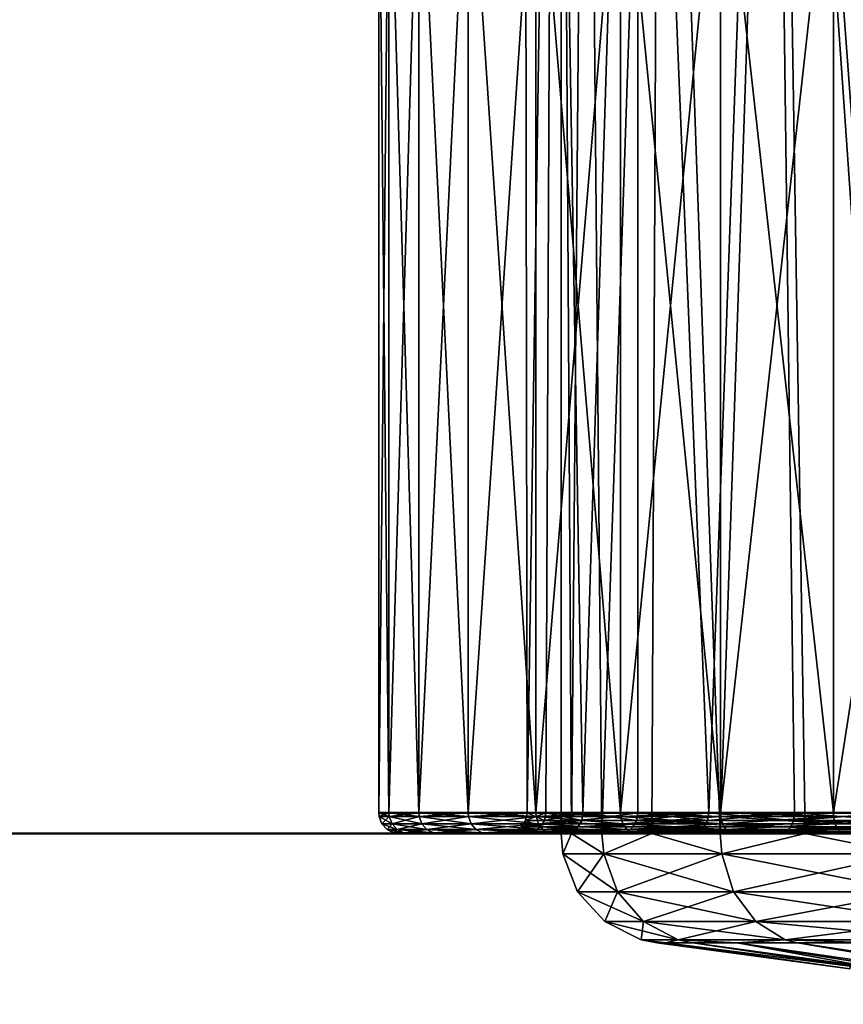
# Model space of a CAD drawing. Header units: millimetres. Extents: x 0 to 359, y -334 to 1.
# Tile 11 of 216: x 41 to 49, y -334 to -325. Entities that reach past the tile are written whole.
import ezdxf

# ---------------------------------------------------------------- set-up
doc = ezdxf.new("R2010")
doc.units = ezdxf.units.MM
doc.header["$MEASUREMENT"] = 0
doc.layers.add('0 Misc', color=7, linetype='Continuous', lineweight=35)
doc.layers.add('10 Raster Images', color=7, linetype='Continuous', lineweight=35)

msp = doc.modelspace()

# ---------------------------------------------------------------- linework, layer by layer
at = {"layer": '0 Misc', "color": 160, "linetype": 'Continuous', "lineweight": 25}
for p, q in [((44.85, -332.5, 288), (45.8732, -332.5, 287.3797)), ((44.85, -332.5, 288), (45.8732, -332.5, 288.6203)), ((44.9447, -332.5, 286.6765), (46.0581, -332.5, 286.1531)), ((44.9447, -332.5, 286.6765), (45.8732, -332.5, 287.3797)), ((44.9447, -332.5, 289.3235), (45.8732, -332.5, 288.6203)), ((44.9447, -332.5, 289.3235), (46.0581, -332.5, 289.8469)), ((45.2267, -332.5, 285.3799), (46.4238, -332.5, 284.9677)), ((45.2267, -332.5, 285.3799), (46.0581, -332.5, 286.1531)), ((45.2267, -332.5, 290.6201), (46.0581, -332.5, 289.8469)), ((45.2267, -332.5, 290.6201), (46.4238, -332.5, 291.0323)), ((45.6904, -332.5, 284.1366), (46.962, -332.5, 283.85)), ((45.6904, -332.5, 284.1366), (46.4238, -332.5, 284.9677)), ((45.6904, -332.5, 291.8634), (46.4238, -332.5, 291.0323)), ((45.6904, -332.5, 291.8634), (46.962, -332.5, 292.15)), ((46.3263, -332.5, 282.972), (48.5046, -332.5, 281.9157)), ((46.3263, -332.5, 282.972), (47.6608, -332.5, 282.825)), ((46.3263, -332.5, 282.972), (46.962, -332.5, 283.85)), ((46.3263, -332.5, 293.028), (46.962, -332.5, 292.15)), ((46.3263, -332.5, 293.028), (47.6608, -332.5, 293.175)), ((47.1215, -332.5, 281.9098), (49.4744, -332.5, 281.1422)), ((47.1215, -332.5, 281.9098), (48.5046, -332.5, 281.9157)), ((47.1215, -332.5, 294.0902), (47.6608, -332.5, 293.175)), ((47.1215, -332.5, 294.0902), (48.5046, -332.5, 294.0843)), ((47.1215, -332.5, 294.0902), (49.4744, -332.5, 294.8578)), ((48.0598, -332.5, 280.9715), (50.5488, -332.5, 280.522)), ((48.0598, -332.5, 280.9715), (49.4744, -332.5, 281.1422)), ((48.0598, -332.5, 295.0285), (49.4744, -332.5, 294.8578)), ((48.0598, -332.5, 295.0285), (50.5488, -332.5, 295.478))]:
    msp.add_line(p, q, dxfattribs=at).dxf.unprotected_set("ltscale", 0)
at = {"layer": '0 Misc', "color": 160, "linetype": 'Continuous', "lineweight": 50, "extrusion": (0, -1, 0)}
for centre, radius in [((45.85, 288, 332.5), 8.3), ((46.4, 288, 332.5), 8)]:
    msp.add_circle(centre, radius, dxfattribs=at).dxf.unprotected_set("ltscale", 0)
msp.add_arc((54.15, 288, 332.3), 9.5, 112.42311, 247.57689, dxfattribs=at).dxf.unprotected_set("ltscale", 0)
at = {"layer": '0 Misc', "color": 160, "linetype": 'Continuous', "lineweight": 50, "extrusion": (0, 1, 0)}
for centre, radius, start, end in [((-54.15, 288, -332.3), 8.1, 245.6089, 114.3911), ((-54.15, 288, -332.5), 9.3, 292.42311, 67.57689)]:
    msp.add_arc(centre, radius, start, end, dxfattribs=at).dxf.unprotected_set("ltscale", 0)
at = {"layer": '0 Misc', "color": 7, "lineweight": 25}
for points in [[(46.326, -315.5, 290.0964), (46.0726, -332.3, 288.6053), (46.05, -315.5, 288)], [(46.05, -315.5, 288), (46.0726, -332.3, 288.6053), (46.0726, -332.3, 287.3947)], [(46.326, -315.5, 285.9036), (46.05, -315.5, 288), (46.0726, -332.3, 287.3947)], [(46.2531, -332.3, 289.8024), (46.0726, -332.3, 288.6053), (46.326, -315.5, 290.0964)], [(46.2531, -332.3, 286.1976), (46.326, -315.5, 285.9036), (46.0726, -332.3, 287.3947)], [(46.2531, -332.3, 289.8024), (46.326, -315.5, 290.0964), (46.6099, -332.3, 290.9593)], [(46.2531, -332.3, 286.1976), (46.6099, -332.3, 285.0407), (46.326, -315.5, 285.9036)], [(46.326, -315.5, 285.9036), (46.6099, -332.3, 285.0407), (47.1352, -315.5, 283.95)], [(46.6099, -332.3, 290.9593), (46.326, -315.5, 290.0964), (47.1352, -315.5, 292.05)], [(46.6099, -332.3, 290.9593), (47.1352, -315.5, 292.05), (47.1352, -332.3, 292.05)], [(47.1352, -315.5, 283.95), (46.6099, -332.3, 285.0407), (47.1352, -332.3, 283.95)], [(48.4224, -315.5, 293.7276), (47.8172, -332.3, 293.0503), (47.1352, -315.5, 292.05)], [(47.1352, -315.5, 292.05), (47.8172, -332.3, 293.0503), (47.1352, -332.3, 292.05)], [(47.8172, -332.3, 282.9497), (47.1352, -315.5, 283.95), (47.1352, -332.3, 283.95)], [(47.8172, -332.3, 282.9497), (48.4224, -315.5, 282.2724), (47.1352, -315.5, 283.95)], [(48.6406, -332.3, 293.9377), (47.8172, -332.3, 293.0503), (48.4224, -315.5, 293.7276)], [(48.6406, -332.3, 282.0623), (48.4224, -315.5, 282.2724), (47.8172, -332.3, 282.9497)], [(48.6406, -332.3, 293.9377), (48.4224, -315.5, 293.7276), (49.5871, -332.3, 294.6925)], [(48.6406, -332.3, 282.0623), (49.5871, -332.3, 281.3075), (48.4224, -315.5, 282.2724)], [(48.4224, -315.5, 282.2724), (49.5871, -332.3, 281.3075), (50.1, -315.5, 280.9852)], [(49.5871, -332.3, 294.6925), (48.4224, -315.5, 293.7276), (50.1, -315.5, 295.0148)], [(46.4, -332.5, 288), (46.4, -316, 288), (46.4985, -332.5, 286.7485)], [(46.4, -332.5, 288), (46.4985, -332.5, 289.2515), (46.4, -316, 288)], [(46.4, -316, 288), (46.4985, -332.5, 289.2515), (46.6409, -316, 289.9482)], [(46.4985, -332.5, 286.7485), (46.4, -316, 288), (46.6409, -316, 286.0518)], [(46.4985, -332.5, 286.7485), (46.6409, -316, 286.0518), (46.7915, -332.5, 285.5279)], [(46.6409, -316, 289.9482), (46.4985, -332.5, 289.2515), (46.7915, -332.5, 290.4721)], [(47.3489, -316, 291.7792), (46.6409, -316, 289.9482), (46.7915, -332.5, 290.4721)], [(46.7915, -332.5, 285.5279), (46.6409, -316, 286.0518), (47.3489, -316, 284.2208)], [(46.7915, -332.5, 285.5279), (47.3489, -316, 284.2208), (47.2719, -332.5, 284.3681)], [(47.2719, -332.5, 291.6319), (47.3489, -316, 291.7792), (46.7915, -332.5, 290.4721)], [(47.3489, -316, 284.2208), (47.9279, -332.5, 283.2977), (47.2719, -332.5, 284.3681)], [(47.2719, -332.5, 291.6319), (47.9279, -332.5, 292.7023), (47.3489, -316, 291.7792)], [(48.4816, -316, 282.6174), (47.9279, -332.5, 283.2977), (47.3489, -316, 284.2208)], [(47.3489, -316, 291.7792), (47.9279, -332.5, 292.7023), (48.4816, -316, 293.3826)], [(48.7431, -332.5, 282.3431), (47.9279, -332.5, 283.2977), (48.4816, -316, 282.6174)], [(48.4816, -316, 293.3826), (47.9279, -332.5, 292.7023), (48.7431, -332.5, 293.6569)], [(48.4816, -316, 282.6174), (49.9706, -316, 281.3382), (49.6977, -332.5, 281.5279)], [(48.7431, -332.5, 282.3431), (48.4816, -316, 282.6174), (49.6977, -332.5, 281.5279)], [(49.6977, -332.5, 294.4721), (48.4816, -316, 293.3826), (48.7431, -332.5, 293.6569)], [(49.6977, -332.5, 294.4721), (49.9706, -316, 294.6618), (48.4816, -316, 293.3826)], [(44.65, -332.3, 288), (44.65, -322.5531, 288), (44.7467, -332.3, 286.648)], [(44.7467, -332.3, 289.352), (44.7467, -322.5531, 289.352), (44.65, -332.3, 288)], [(44.65, -332.3, 288), (44.7467, -322.5531, 289.352), (44.65, -322.5531, 288)], [(44.7467, -332.3, 286.648), (44.65, -322.5531, 288), (44.7467, -322.5531, 286.648)], [(44.7467, -332.3, 286.648), (44.7467, -322.5531, 286.648), (45.0348, -332.3, 285.3235)], [(45.0348, -332.3, 290.6765), (45.0348, -322.5531, 290.6765), (44.7467, -332.3, 289.352)], [(44.7467, -332.3, 289.352), (45.0348, -322.5531, 290.6765), (44.7467, -322.5531, 289.352)], [(45.0348, -332.3, 285.3235), (44.7467, -322.5531, 286.648), (45.0348, -322.5531, 285.3235)], [(45.0348, -332.3, 285.3235), (45.0348, -322.5531, 285.3235), (45.5085, -332.3, 284.0536)], [(45.5085, -332.3, 291.9464), (45.5085, -322.5531, 291.9464), (45.0348, -332.3, 290.6765)], [(45.0348, -332.3, 290.6765), (45.5085, -322.5531, 291.9464), (45.0348, -322.5531, 290.6765)], [(45.5085, -332.3, 284.0536), (45.0348, -322.5531, 285.3235), (45.5085, -322.5531, 284.0536)], [(45.5085, -332.3, 284.0536), (45.5085, -322.5531, 284.0536), (46.1581, -332.3, 282.8639)], [(46.1581, -332.3, 293.1361), (46.1581, -322.5531, 293.1361), (45.5085, -332.3, 291.9464)], [(45.5085, -332.3, 291.9464), (46.1581, -322.5531, 293.1361), (45.5085, -322.5531, 291.9464)], [(46.1581, -332.3, 282.8639), (45.5085, -322.5531, 284.0536), (46.1581, -322.5531, 282.8639)], [(46.1581, -332.3, 282.8639), (46.1581, -322.5531, 282.8639), (46.9704, -332.3, 281.7788)], [(46.9704, -332.3, 294.2212), (46.9704, -322.5531, 294.2212), (46.1581, -332.3, 293.1361)], [(46.1581, -332.3, 293.1361), (46.9704, -322.5531, 294.2212), (46.1581, -322.5531, 293.1361)], [(46.9704, -332.3, 281.7788), (46.1581, -322.5531, 282.8639), (46.9704, -322.5531, 281.7788)], [(46.9704, -332.3, 281.7788), (46.9704, -322.5531, 281.7788), (47.9288, -332.3, 280.8204)], [(47.9288, -332.3, 295.1796), (47.9288, -322.5531, 295.1796), (46.9704, -332.3, 294.2212)], [(46.9704, -332.3, 294.2212), (47.9288, -322.5531, 295.1796), (46.9704, -322.5531, 294.2212)], [(47.9288, -332.3, 280.8204), (46.9704, -322.5531, 281.7788), (47.9288, -322.5531, 280.8204)], [(47.9288, -322.5531, 280.8204), (49.0139, -322.5531, 280.0081), (49.0139, -332.3, 280.0081)], [(47.9288, -332.3, 280.8204), (47.9288, -322.5531, 280.8204), (49.0139, -332.3, 280.0081)], [(49.0139, -332.3, 295.9919), (49.0139, -322.5531, 295.9919), (47.9288, -332.3, 295.1796)], [(47.9288, -332.3, 295.1796), (49.0139, -322.5531, 295.9919), (47.9288, -322.5531, 295.1796)], [(50.5263, -322.5531, 279.2183), (50.5263, -332.3, 279.2183), (49.0139, -332.3, 280.0081)], [(49.0139, -322.5531, 280.0081), (50.5263, -322.5531, 279.2183), (49.0139, -332.3, 280.0081)], [(49.0139, -332.3, 295.9919), (50.5263, -332.3, 296.7817), (49.0139, -322.5531, 295.9919)], [(49.0139, -322.5531, 295.9919), (50.5263, -332.3, 296.7817), (50.5263, -322.5531, 296.7817)], [(44.6534, -332.3367, 288), (44.7467, -332.3, 289.352), (44.65, -332.3, 288)], [(44.7501, -332.3367, 286.6485), (44.6534, -332.3367, 288), (44.65, -332.3, 288)], [(44.7501, -332.3367, 286.6485), (44.65, -332.3, 288), (44.7467, -332.3, 286.648)], [(44.6534, -332.3367, 288), (44.7501, -332.3367, 289.3515), (44.7467, -332.3, 289.352)], [(44.7764, -332.4053, 286.6523), (44.68, -332.4053, 288), (44.6534, -332.3367, 288)], [(44.7501, -332.3367, 289.3515), (44.6534, -332.3367, 288), (44.68, -332.4053, 288)], [(44.6534, -332.3367, 288), (44.7501, -332.3367, 286.6485), (44.7764, -332.4053, 286.6523)], [(44.68, -332.4053, 288), (44.7764, -332.4053, 289.3477), (44.7501, -332.3367, 289.3515)], [(44.7501, -332.3367, 289.3515), (45.0348, -332.3, 290.6765), (44.7467, -332.3, 289.352)], [(45.0381, -332.3367, 285.3245), (44.7501, -332.3367, 286.6485), (44.7467, -332.3, 286.648)], [(45.0381, -332.3367, 285.3245), (44.7467, -332.3, 286.648), (45.0348, -332.3, 285.3235)], [(44.7501, -332.3367, 289.3515), (45.0381, -332.3367, 290.6755), (45.0348, -332.3, 290.6765)], [(45.0636, -332.4053, 285.332), (44.7764, -332.4053, 286.6523), (44.7501, -332.3367, 286.6485)], [(45.0381, -332.3367, 290.6755), (44.7501, -332.3367, 289.3515), (44.7764, -332.4053, 289.3477)], [(44.7501, -332.3367, 286.6485), (45.0381, -332.3367, 285.3245), (45.0636, -332.4053, 285.332)], [(44.7764, -332.4053, 289.3477), (45.0636, -332.4053, 290.668), (45.0381, -332.3367, 290.6755)], [(45.0381, -332.3367, 290.6755), (45.5085, -332.3, 291.9464), (45.0348, -332.3, 290.6765)], [(45.5116, -332.3367, 284.055), (45.0381, -332.3367, 285.3245), (45.0348, -332.3, 285.3235)], [(45.5116, -332.3367, 284.055), (45.0348, -332.3, 285.3235), (45.5085, -332.3, 284.0536)], [(45.0381, -332.3367, 290.6755), (45.5116, -332.3367, 291.945), (45.5085, -332.3, 291.9464)], [(45.5358, -332.4053, 284.066), (45.0636, -332.4053, 285.332), (45.0381, -332.3367, 285.3245)], [(45.5116, -332.3367, 291.945), (45.0381, -332.3367, 290.6755), (45.0636, -332.4053, 290.668)], [(45.0381, -332.3367, 285.3245), (45.5116, -332.3367, 284.055), (45.5358, -332.4053, 284.066)], [(45.0636, -332.4053, 290.668), (45.5358, -332.4053, 291.934), (45.5116, -332.3367, 291.945)], [(45.5116, -332.3367, 291.945), (46.1581, -332.3, 293.1361), (45.5085, -332.3, 291.9464)], [(46.1609, -332.3367, 282.8658), (45.5116, -332.3367, 284.055), (45.5085, -332.3, 284.0536)], [(46.1609, -332.3367, 282.8658), (45.5085, -332.3, 284.0536), (46.1581, -332.3, 282.8639)], [(45.5116, -332.3367, 291.945), (46.1609, -332.3367, 293.1342), (46.1581, -332.3, 293.1361)], [(46.1833, -332.4053, 282.8801), (45.5358, -332.4053, 284.066), (45.5116, -332.3367, 284.055)], [(46.1609, -332.3367, 293.1342), (45.5116, -332.3367, 291.945), (45.5358, -332.4053, 291.934)], [(45.5116, -332.3367, 284.055), (46.1609, -332.3367, 282.8658), (46.1833, -332.4053, 282.8801)], [(45.5358, -332.4053, 291.934), (46.1833, -332.4053, 293.1199), (46.1609, -332.3367, 293.1342)], [(46.0592, -332.3723, 287.3937), (46.0206, -332.4347, 287.3908), (46.5974, -332.3723, 285.0358)], [(46.0592, -332.3723, 287.3937), (46.2022, -332.4347, 289.814), (46.0206, -332.4347, 287.3908)], [(46.5613, -332.4347, 285.0217), (46.5974, -332.3723, 285.0358), (46.0206, -332.4347, 287.3908)], [(46.0726, -332.3, 287.3947), (46.0726, -332.3, 288.6053), (46.0592, -332.3723, 287.3937)], [(46.0592, -332.3723, 287.3937), (46.0726, -332.3, 288.6053), (46.2399, -332.3723, 289.8054)], [(46.0726, -332.3, 287.3947), (46.0592, -332.3723, 287.3937), (46.2531, -332.3, 286.1976)], [(46.2531, -332.3, 286.1976), (46.0592, -332.3723, 287.3937), (46.5974, -332.3723, 285.0358)], [(46.0592, -332.3723, 287.3937), (46.2399, -332.3723, 289.8054), (46.2022, -332.4347, 289.814)], [(46.2399, -332.3723, 289.8054), (46.0726, -332.3, 288.6053), (46.2531, -332.3, 289.8024)], [(46.1609, -332.3367, 293.1342), (46.9704, -332.3, 294.2212), (46.1581, -332.3, 293.1361)], [(46.9729, -332.3367, 281.7811), (46.1609, -332.3367, 282.8658), (46.1581, -332.3, 282.8639)], [(46.9729, -332.3367, 281.7811), (46.1581, -332.3, 282.8639), (46.9704, -332.3, 281.7788)], [(46.1609, -332.3367, 293.1342), (46.9729, -332.3367, 294.2189), (46.9704, -332.3, 294.2212)], [(46.993, -332.4053, 281.7984), (46.1833, -332.4053, 282.8801), (46.1609, -332.3367, 282.8658)], [(46.9729, -332.3367, 294.2189), (46.1609, -332.3367, 293.1342), (46.1833, -332.4053, 293.1199)], [(46.1609, -332.3367, 282.8658), (46.9729, -332.3367, 281.7811), (46.993, -332.4053, 281.7984)], [(46.1833, -332.4053, 293.1199), (46.993, -332.4053, 294.2016), (46.9729, -332.3367, 294.2189)], [(47.09, -332.4347, 292.0761), (46.2022, -332.4347, 289.814), (46.2399, -332.3723, 289.8054)], [(46.2531, -332.3, 289.8024), (46.6099, -332.3, 290.9593), (46.2399, -332.3723, 289.8054)], [(46.2399, -332.3723, 289.8054), (46.6099, -332.3, 290.9593), (47.1235, -332.3723, 292.0568)], [(46.2399, -332.3723, 289.8054), (47.1235, -332.3723, 292.0568), (47.09, -332.4347, 292.0761)], [(46.2531, -332.3, 286.1976), (46.5974, -332.3723, 285.0358), (46.6099, -332.3, 285.0407)], [(46.5974, -332.3723, 285.0358), (46.5613, -332.4347, 285.0217), (47.8066, -332.3723, 282.9413)], [(47.7764, -332.4347, 282.9172), (47.8066, -332.3723, 282.9413), (46.5613, -332.4347, 285.0217)], [(47.8066, -332.3723, 282.9413), (47.1352, -332.3, 283.95), (46.5974, -332.3723, 285.0358)], [(46.5974, -332.3723, 285.0358), (47.1352, -332.3, 283.95), (46.6099, -332.3, 285.0407)], [(47.1235, -332.3723, 292.0568), (46.6099, -332.3, 290.9593), (47.1352, -332.3, 292.05)], [(46.9729, -332.3367, 294.2189), (47.9288, -332.3, 295.1796), (46.9704, -332.3, 294.2212)], [(47.931, -332.3367, 280.823), (46.9729, -332.3367, 281.7811), (46.9704, -332.3, 281.7788)], [(47.931, -332.3367, 280.823), (46.9704, -332.3, 281.7788), (47.9288, -332.3, 280.8204)], [(46.9729, -332.3367, 294.2189), (47.931, -332.3367, 295.177), (47.9288, -332.3, 295.1796)], [(47.9484, -332.4053, 280.843), (46.993, -332.4053, 281.7984), (46.9729, -332.3367, 281.7811)], [(47.931, -332.3367, 295.177), (46.9729, -332.3367, 294.2189), (46.993, -332.4053, 294.2016)], [(46.9729, -332.3367, 281.7811), (47.931, -332.3367, 280.823), (47.9484, -332.4053, 280.843)], [(46.993, -332.4053, 294.2016), (47.9484, -332.4053, 295.157), (47.931, -332.3367, 295.177)], [(48.6051, -332.4347, 293.976), (47.09, -332.4347, 292.0761), (47.1235, -332.3723, 292.0568)], [(47.1352, -332.3, 292.05), (47.8172, -332.3, 293.0503), (47.1235, -332.3723, 292.0568)], [(47.1235, -332.3723, 292.0568), (47.8172, -332.3, 293.0503), (48.6314, -332.3723, 293.9476)], [(47.1235, -332.3723, 292.0568), (48.6314, -332.3723, 293.9476), (48.6051, -332.4347, 293.976)], [(47.8172, -332.3, 282.9497), (47.1352, -332.3, 283.95), (47.8066, -332.3723, 282.9413)], [(47.8066, -332.3723, 282.9413), (47.7764, -332.4347, 282.9172), (49.5795, -332.3723, 281.2963)], [(49.5577, -332.4347, 281.2643), (49.5795, -332.3723, 281.2963), (47.7764, -332.4347, 282.9172)], [(47.8172, -332.3, 282.9497), (47.8066, -332.3723, 282.9413), (48.6406, -332.3, 282.0623)], [(48.6406, -332.3, 282.0623), (47.8066, -332.3723, 282.9413), (49.5795, -332.3723, 281.2963)], [(48.6314, -332.3723, 293.9476), (47.8172, -332.3, 293.0503), (48.6406, -332.3, 293.9377)], [(47.931, -332.3367, 295.177), (49.0139, -332.3, 295.9919), (47.9288, -332.3, 295.1796)], [(49.0157, -332.3367, 280.011), (47.931, -332.3367, 280.823), (47.9288, -332.3, 280.8204)], [(49.0157, -332.3367, 280.011), (47.9288, -332.3, 280.8204), (49.0139, -332.3, 280.0081)], [(47.931, -332.3367, 295.177), (49.0157, -332.3367, 295.989), (49.0139, -332.3, 295.9919)], [(47.9484, -332.4053, 295.157), (49.0157, -332.3367, 295.989), (47.931, -332.3367, 295.177)], [(49.0301, -332.4053, 280.0333), (47.9484, -332.4053, 280.843), (47.931, -332.3367, 280.823)], [(47.931, -332.3367, 280.823), (49.0157, -332.3367, 280.011), (49.0301, -332.4053, 280.0333)], [(49.0301, -332.4053, 295.9667), (49.0157, -332.3367, 295.989), (47.9484, -332.4053, 295.157)], [(50.6129, -332.4347, 295.3449), (48.6051, -332.4347, 293.976), (48.6314, -332.3723, 293.9476)], [(49.5871, -332.3, 294.6925), (48.6314, -332.3723, 293.9476), (48.6406, -332.3, 293.9377)], [(48.6314, -332.3723, 293.9476), (49.5871, -332.3, 294.6925), (50.6297, -332.3723, 295.31)], [(48.6314, -332.3723, 293.9476), (50.6297, -332.3723, 295.31), (50.6129, -332.4347, 295.3449)], [(48.6406, -332.3, 282.0623), (49.5795, -332.3723, 281.2963), (49.5871, -332.3, 281.3075)], [(49.0157, -332.3367, 295.989), (50.5263, -332.3, 296.7817), (49.0139, -332.3, 295.9919)], [(50.5276, -332.3367, 279.2214), (49.0157, -332.3367, 280.011), (49.0139, -332.3, 280.0081)], [(50.5276, -332.3367, 279.2214), (49.0139, -332.3, 280.0081), (50.5263, -332.3, 279.2183)], [(50.5276, -332.3367, 296.7786), (50.5263, -332.3, 296.7817), (49.0157, -332.3367, 295.989)], [(50.5276, -332.3367, 296.7786), (49.0157, -332.3367, 295.989), (50.5314, -332.3723, 296.7692)], [(50.5314, -332.3723, 296.7692), (49.0157, -332.3367, 295.989), (49.0301, -332.4053, 295.9667)], [(50.5314, -332.3723, 279.2308), (49.0301, -332.4053, 280.0333), (49.0157, -332.3367, 280.011)], [(50.5276, -332.3367, 279.2214), (50.5314, -332.3723, 279.2308), (49.0157, -332.3367, 280.011)], [(50.5314, -332.3723, 296.7692), (49.0301, -332.4053, 295.9667), (50.5377, -332.4053, 296.754)], [(50.5314, -332.3723, 279.2308), (50.5377, -332.4053, 279.246), (49.0301, -332.4053, 280.0333)], [(44.8254, -332.4596, 286.6593), (44.7295, -332.4596, 288), (44.68, -332.4053, 288)], [(44.7764, -332.4053, 289.3477), (44.68, -332.4053, 288), (44.7295, -332.4596, 288)], [(44.68, -332.4053, 288), (44.7764, -332.4053, 286.6523), (44.8254, -332.4596, 286.6593)], [(44.7295, -332.4596, 288), (44.8254, -332.4596, 289.3407), (44.7764, -332.4053, 289.3477)], [(44.8905, -332.4924, 286.6687), (44.7953, -332.4924, 288), (44.7295, -332.4596, 288)], [(44.7295, -332.4596, 288), (44.7953, -332.4924, 288), (44.8254, -332.4596, 289.3407)], [(44.8254, -332.4596, 286.6593), (44.8905, -332.4924, 286.6687), (44.7295, -332.4596, 288)], [(45.1111, -332.4596, 285.3459), (44.8254, -332.4596, 286.6593), (44.7764, -332.4053, 286.6523)], [(45.0636, -332.4053, 290.668), (44.7764, -332.4053, 289.3477), (44.8254, -332.4596, 289.3407)], [(44.7764, -332.4053, 286.6523), (45.0636, -332.4053, 285.332), (45.1111, -332.4596, 285.3459)], [(44.7953, -332.4924, 288), (44.8905, -332.4924, 289.3313), (44.8254, -332.4596, 289.3407)], [(44.8254, -332.4596, 289.3407), (45.1111, -332.4596, 290.6541), (45.0636, -332.4053, 290.668)], [(44.8254, -332.4596, 289.3407), (44.8905, -332.4924, 289.3313), (45.1111, -332.4596, 290.6541)], [(45.1742, -332.4924, 285.3645), (44.8905, -332.4924, 286.6687), (44.8254, -332.4596, 286.6593)], [(45.1111, -332.4596, 285.3459), (45.1742, -332.4924, 285.3645), (44.8254, -332.4596, 286.6593)], [(44.8905, -332.4924, 289.3313), (45.1742, -332.4924, 290.6355), (45.1111, -332.4596, 290.6541)], [(45.5808, -332.4596, 284.0866), (45.1111, -332.4596, 285.3459), (45.0636, -332.4053, 285.332)], [(45.5358, -332.4053, 291.934), (45.0636, -332.4053, 290.668), (45.1111, -332.4596, 290.6541)], [(45.0636, -332.4053, 285.332), (45.5358, -332.4053, 284.066), (45.5808, -332.4596, 284.0866)], [(45.1111, -332.4596, 290.6541), (45.5808, -332.4596, 291.9134), (45.5358, -332.4053, 291.934)], [(45.1111, -332.4596, 290.6541), (45.1742, -332.4924, 290.6355), (45.5808, -332.4596, 291.9134)], [(45.6406, -332.4924, 284.1139), (45.1742, -332.4924, 285.3645), (45.1111, -332.4596, 285.3459)], [(45.5808, -332.4596, 284.0866), (45.6406, -332.4924, 284.1139), (45.1111, -332.4596, 285.3459)], [(45.1742, -332.4924, 290.6355), (45.6406, -332.4924, 291.8861), (45.5808, -332.4596, 291.9134)], [(46.2249, -332.4596, 282.9069), (45.5808, -332.4596, 284.0866), (45.5358, -332.4053, 284.066)], [(46.1833, -332.4053, 293.1199), (45.5358, -332.4053, 291.934), (45.5808, -332.4596, 291.9134)], [(45.5358, -332.4053, 284.066), (46.1833, -332.4053, 282.8801), (46.2249, -332.4596, 282.9069)], [(45.5808, -332.4596, 291.9134), (46.2249, -332.4596, 293.0931), (46.1833, -332.4053, 293.1199)], [(45.5808, -332.4596, 291.9134), (45.6406, -332.4924, 291.8861), (46.2249, -332.4596, 293.0931)], [(46.2803, -332.4924, 282.9425), (45.6406, -332.4924, 284.1139), (45.5808, -332.4596, 284.0866)], [(46.2249, -332.4596, 282.9069), (46.2803, -332.4924, 282.9425), (45.5808, -332.4596, 284.0866)], [(45.6406, -332.4924, 291.8861), (46.2803, -332.4924, 293.0575), (46.2249, -332.4596, 293.0931)], [(45.9621, -332.479, 287.3864), (46.5613, -332.4347, 285.0217), (46.0206, -332.4347, 287.3908)], [(45.9621, -332.479, 287.3864), (46.5067, -332.479, 285.0002), (46.5613, -332.4347, 285.0217)], [(45.9621, -332.479, 287.3864), (46.0206, -332.4347, 287.3908), (46.145, -332.479, 289.8271)], [(46.0206, -332.4347, 287.3908), (46.2022, -332.4347, 289.814), (46.145, -332.479, 289.8271)], [(46.145, -332.479, 289.8271), (46.2022, -332.4347, 289.814), (47.0392, -332.479, 292.1054)], [(47.0304, -332.4596, 281.8309), (46.2249, -332.4596, 282.9069), (46.1833, -332.4053, 282.8801)], [(46.993, -332.4053, 294.2016), (46.1833, -332.4053, 293.1199), (46.2249, -332.4596, 293.0931)], [(46.1833, -332.4053, 282.8801), (46.993, -332.4053, 281.7984), (47.0304, -332.4596, 281.8309)], [(46.2022, -332.4347, 289.814), (47.09, -332.4347, 292.0761), (47.0392, -332.479, 292.1054)], [(46.2249, -332.4596, 293.0931), (47.0304, -332.4596, 294.1691), (46.993, -332.4053, 294.2016)], [(46.2249, -332.4596, 293.0931), (46.2803, -332.4924, 293.0575), (47.0304, -332.4596, 294.1691)], [(47.0802, -332.4924, 281.874), (46.2803, -332.4924, 282.9425), (46.2249, -332.4596, 282.9069)], [(47.0304, -332.4596, 281.8309), (47.0802, -332.4924, 281.874), (46.2249, -332.4596, 282.9069)], [(47.0304, -332.4596, 294.1691), (46.2803, -332.4924, 293.0575), (47.0802, -332.4924, 294.126)], [(47.7764, -332.4347, 282.9172), (46.5613, -332.4347, 285.0217), (46.5067, -332.479, 285.0002)], [(47.7305, -332.479, 282.8806), (47.7764, -332.4347, 282.9172), (46.5067, -332.479, 285.0002)], [(47.9809, -332.4596, 280.8804), (47.0304, -332.4596, 281.8309), (46.993, -332.4053, 281.7984)], [(47.9484, -332.4053, 295.157), (46.993, -332.4053, 294.2016), (47.0304, -332.4596, 294.1691)], [(46.993, -332.4053, 281.7984), (47.9484, -332.4053, 280.843), (47.9809, -332.4596, 280.8804)], [(47.9809, -332.4596, 295.1196), (47.9484, -332.4053, 295.157), (47.0304, -332.4596, 294.1691)], [(47.9809, -332.4596, 295.1196), (47.0304, -332.4596, 294.1691), (47.0802, -332.4924, 294.126)], [(48.024, -332.4924, 280.9302), (47.0802, -332.4924, 281.874), (47.0304, -332.4596, 281.8309)], [(47.9809, -332.4596, 280.8804), (48.024, -332.4924, 280.9302), (47.0304, -332.4596, 281.8309)], [(47.0392, -332.479, 292.1054), (47.09, -332.4347, 292.0761), (48.5652, -332.479, 294.019)], [(48.024, -332.4924, 295.0698), (47.9809, -332.4596, 295.1196), (47.0802, -332.4924, 294.126)], [(47.09, -332.4347, 292.0761), (48.6051, -332.4347, 293.976), (48.5652, -332.479, 294.019)], [(47.7305, -332.479, 282.8806), (49.5577, -332.4347, 281.2643), (47.7764, -332.4347, 282.9172)], [(47.7305, -332.479, 282.8806), (49.5247, -332.479, 281.2159), (49.5577, -332.4347, 281.2643)], [(49.0301, -332.4053, 295.9667), (47.9484, -332.4053, 295.157), (47.9809, -332.4596, 295.1196)], [(49.0569, -332.4596, 280.0749), (47.9809, -332.4596, 280.8804), (47.9484, -332.4053, 280.843)], [(47.9484, -332.4053, 280.843), (49.0301, -332.4053, 280.0333), (49.0569, -332.4596, 280.0749)], [(49.0301, -332.4053, 295.9667), (47.9809, -332.4596, 295.1196), (49.0569, -332.4596, 295.9251)], [(49.0925, -332.4924, 280.1303), (48.024, -332.4924, 280.9302), (47.9809, -332.4596, 280.8804)], [(49.0569, -332.4596, 295.9251), (47.9809, -332.4596, 295.1196), (48.024, -332.4924, 295.0698)], [(47.9809, -332.4596, 280.8804), (49.0569, -332.4596, 280.0749), (49.0925, -332.4924, 280.1303)], [(49.0569, -332.4596, 295.9251), (48.024, -332.4924, 295.0698), (49.0925, -332.4924, 295.8697)], [(48.5652, -332.479, 294.019), (48.6051, -332.4347, 293.976), (50.5874, -332.479, 295.3977)], [(48.6051, -332.4347, 293.976), (50.6129, -332.4347, 295.3449), (50.5874, -332.479, 295.3977)], [(49.0569, -332.4596, 295.9251), (50.5462, -332.4347, 296.7335), (49.0301, -332.4053, 295.9667)], [(49.0301, -332.4053, 295.9667), (50.5462, -332.4347, 296.7335), (50.5377, -332.4053, 296.754)], [(50.5462, -332.4347, 279.2665), (49.0569, -332.4596, 280.0749), (49.0301, -332.4053, 280.0333)], [(49.0301, -332.4053, 280.0333), (50.5377, -332.4053, 279.246), (50.5462, -332.4347, 279.2665)], [(50.5566, -332.4596, 296.7083), (50.5462, -332.4347, 296.7335), (49.0569, -332.4596, 295.9251)], [(50.5462, -332.4347, 279.2665), (50.5566, -332.4596, 279.2917), (49.0569, -332.4596, 280.0749)], [(50.5566, -332.4596, 296.7083), (49.0569, -332.4596, 295.9251), (50.5686, -332.479, 296.6793)], [(50.5686, -332.479, 279.3207), (49.0925, -332.4924, 280.1303), (49.0569, -332.4596, 280.0749)], [(49.0569, -332.4596, 280.0749), (50.5566, -332.4596, 279.2917), (50.5686, -332.479, 279.3207)], [(49.0925, -332.4924, 295.8697), (50.5686, -332.479, 296.6793), (49.0569, -332.4596, 295.9251)], [(44.7953, -332.4924, 288), (44.85, -332.5, 288), (44.8905, -332.4924, 289.3313)], [(44.8905, -332.4924, 286.6687), (44.9447, -332.5, 286.6765), (44.7953, -332.4924, 288)], [(44.7953, -332.4924, 288), (44.9447, -332.5, 286.6765), (44.85, -332.5, 288)], [(44.8905, -332.4924, 289.3313), (44.85, -332.5, 288), (44.9447, -332.5, 289.3235)], [(44.9447, -332.5, 286.6765), (45.8732, -332.5, 287.3797), (44.85, -332.5, 288)], [(44.85, -332.5, 288), (45.8732, -332.5, 287.3797), (45.8732, -332.5, 288.6203)], [(44.85, -332.5, 288), (45.8732, -332.5, 288.6203), (44.9447, -332.5, 289.3235)], [(44.8905, -332.4924, 289.3313), (44.9447, -332.5, 289.3235), (45.1742, -332.4924, 290.6355)], [(45.1742, -332.4924, 285.3645), (45.2267, -332.5, 285.3799), (44.8905, -332.4924, 286.6687)], [(44.8905, -332.4924, 286.6687), (45.2267, -332.5, 285.3799), (44.9447, -332.5, 286.6765)], [(45.1742, -332.4924, 290.6355), (44.9447, -332.5, 289.3235), (45.2267, -332.5, 290.6201)], [(45.2267, -332.5, 285.3799), (46.0581, -332.5, 286.1531), (44.9447, -332.5, 286.6765)], [(44.9447, -332.5, 286.6765), (46.0581, -332.5, 286.1531), (45.8732, -332.5, 287.3797)], [(44.9447, -332.5, 289.3235), (45.8732, -332.5, 288.6203), (46.0581, -332.5, 289.8469)], [(44.9447, -332.5, 289.3235), (46.0581, -332.5, 289.8469), (45.2267, -332.5, 290.6201)], [(45.1742, -332.4924, 290.6355), (45.2267, -332.5, 290.6201), (45.6406, -332.4924, 291.8861)], [(45.6406, -332.4924, 284.1139), (45.6904, -332.5, 284.1366), (45.1742, -332.4924, 285.3645)], [(45.1742, -332.4924, 285.3645), (45.6904, -332.5, 284.1366), (45.2267, -332.5, 285.3799)], [(45.6406, -332.4924, 291.8861), (45.2267, -332.5, 290.6201), (45.6904, -332.5, 291.8634)], [(45.6904, -332.5, 284.1366), (46.4238, -332.5, 284.9677), (45.2267, -332.5, 285.3799)], [(45.2267, -332.5, 285.3799), (46.4238, -332.5, 284.9677), (46.0581, -332.5, 286.1531)], [(45.2267, -332.5, 290.6201), (46.0581, -332.5, 289.8469), (46.4238, -332.5, 291.0323)], [(45.2267, -332.5, 290.6201), (46.4238, -332.5, 291.0323), (45.6904, -332.5, 291.8634)], [(45.6406, -332.4924, 291.8861), (45.6904, -332.5, 291.8634), (46.2803, -332.4924, 293.0575)], [(46.2803, -332.4924, 282.9425), (46.3263, -332.5, 282.972), (45.6406, -332.4924, 284.1139)], [(45.6406, -332.4924, 284.1139), (46.3263, -332.5, 282.972), (45.6904, -332.5, 284.1366)], [(46.2803, -332.4924, 293.0575), (45.6904, -332.5, 291.8634), (46.3263, -332.5, 293.028)], [(46.3263, -332.5, 282.972), (46.962, -332.5, 283.85), (45.6904, -332.5, 284.1366)], [(45.6904, -332.5, 284.1366), (46.962, -332.5, 283.85), (46.4238, -332.5, 284.9677)], [(45.6904, -332.5, 291.8634), (46.4238, -332.5, 291.0323), (46.962, -332.5, 292.15)], [(45.6904, -332.5, 291.8634), (46.962, -332.5, 292.15), (46.3263, -332.5, 293.028)], [(46.0761, -332.4991, 289.8428), (46.0581, -332.5, 289.8469), (45.8732, -332.5, 288.6203)], [(45.8916, -332.4991, 287.3811), (46.0761, -332.4991, 289.8428), (45.8732, -332.5, 288.6203)], [(45.8916, -332.4991, 287.3811), (45.8732, -332.5, 288.6203), (45.8732, -332.5, 287.3797)], [(46.0581, -332.5, 286.1531), (45.8916, -332.4991, 287.3811), (45.8732, -332.5, 287.3797)], [(46.5067, -332.479, 285.0002), (45.9621, -332.479, 287.3864), (45.8916, -332.4991, 287.3811)], [(46.5067, -332.479, 285.0002), (45.8916, -332.4991, 287.3811), (46.4409, -332.4991, 284.9744)], [(46.0761, -332.4991, 289.8428), (45.8916, -332.4991, 287.3811), (45.9621, -332.479, 287.3864)], [(45.8916, -332.4991, 287.3811), (46.0581, -332.5, 286.1531), (46.4409, -332.4991, 284.9744)], [(46.0761, -332.4991, 289.8428), (45.9621, -332.479, 287.3864), (46.145, -332.479, 289.8271)], [(46.4238, -332.5, 291.0323), (46.0581, -332.5, 289.8469), (46.0761, -332.4991, 289.8428)], [(46.4238, -332.5, 284.9677), (46.4409, -332.4991, 284.9744), (46.0581, -332.5, 286.1531)], [(46.978, -332.4991, 292.1408), (46.0761, -332.4991, 289.8428), (46.145, -332.479, 289.8271)], [(46.4238, -332.5, 291.0323), (46.0761, -332.4991, 289.8428), (46.978, -332.4991, 292.1408)], [(46.978, -332.4991, 292.1408), (46.145, -332.479, 289.8271), (47.0392, -332.479, 292.1054)], [(46.2803, -332.4924, 293.0575), (46.3263, -332.5, 293.028), (47.0802, -332.4924, 294.126)], [(47.0802, -332.4924, 281.874), (47.1215, -332.5, 281.9098), (46.2803, -332.4924, 282.9425)], [(46.2803, -332.4924, 282.9425), (47.1215, -332.5, 281.9098), (46.3263, -332.5, 282.972)], [(47.0802, -332.4924, 294.126), (46.3263, -332.5, 293.028), (47.1215, -332.5, 294.0902)], [(47.1215, -332.5, 281.9098), (48.5046, -332.5, 281.9157), (46.3263, -332.5, 282.972)], [(46.3263, -332.5, 282.972), (48.5046, -332.5, 281.9157), (47.6608, -332.5, 282.825)], [(46.3263, -332.5, 282.972), (47.6608, -332.5, 282.825), (46.962, -332.5, 283.85)], [(46.3263, -332.5, 293.028), (46.962, -332.5, 292.15), (47.6608, -332.5, 293.175)], [(46.3263, -332.5, 293.028), (47.6608, -332.5, 293.175), (47.1215, -332.5, 294.0902)], [(46.418, -332.6945, 288), (46.4985, -332.5, 289.2515), (46.4, -332.5, 288)], [(46.4985, -332.5, 286.7485), (46.418, -332.6945, 288), (46.4, -332.5, 288)], [(46.8087, -332.6945, 290.4666), (46.4985, -332.5, 289.2515), (46.418, -332.6945, 288)], [(46.418, -332.6945, 288), (46.4985, -332.5, 286.7485), (46.8087, -332.6945, 285.5334)], [(46.962, -332.5, 292.15), (46.4238, -332.5, 291.0323), (46.978, -332.4991, 292.1408)], [(46.4238, -332.5, 284.9677), (46.962, -332.5, 283.85), (46.4409, -332.4991, 284.9744)], [(46.4409, -332.4991, 284.9744), (47.7305, -332.479, 282.8806), (46.5067, -332.479, 285.0002)], [(46.4409, -332.4991, 284.9744), (47.6752, -332.4991, 282.8365), (47.7305, -332.479, 282.8806)], [(46.4409, -332.4991, 284.9744), (46.962, -332.5, 283.85), (47.6752, -332.4991, 282.8365)], [(46.7915, -332.5, 290.4721), (46.4985, -332.5, 289.2515), (46.8087, -332.6945, 290.4666)], [(46.7915, -332.5, 285.5279), (46.8087, -332.6945, 285.5334), (46.4985, -332.5, 286.7485)], [(46.7915, -332.5, 290.4721), (46.8087, -332.6945, 290.4666), (47.2719, -332.5, 291.6319)], [(46.7915, -332.5, 285.5279), (47.2719, -332.5, 284.3681), (46.8087, -332.6945, 285.5334)], [(46.8087, -332.6945, 285.5334), (47.2719, -332.5, 284.3681), (47.9424, -332.6945, 283.3083)], [(47.9424, -332.6945, 292.6917), (47.2719, -332.5, 291.6319), (46.8087, -332.6945, 290.4666)], [(46.962, -332.5, 292.15), (46.978, -332.4991, 292.1408), (47.6608, -332.5, 293.175)], [(47.6752, -332.4991, 282.8365), (46.962, -332.5, 283.85), (47.6608, -332.5, 282.825)], [(48.5171, -332.4991, 294.0708), (46.978, -332.4991, 292.1408), (47.0392, -332.479, 292.1054)], [(47.6608, -332.5, 293.175), (46.978, -332.4991, 292.1408), (48.5171, -332.4991, 294.0708)], [(48.5171, -332.4991, 294.0708), (47.0392, -332.479, 292.1054), (48.5652, -332.479, 294.019)], [(47.0802, -332.4924, 294.126), (47.1215, -332.5, 294.0902), (48.024, -332.4924, 295.0698)], [(48.024, -332.4924, 280.9302), (48.0598, -332.5, 280.9715), (47.0802, -332.4924, 281.874)], [(47.0802, -332.4924, 281.874), (48.0598, -332.5, 280.9715), (47.1215, -332.5, 281.9098)], [(48.024, -332.4924, 295.0698), (47.1215, -332.5, 294.0902), (48.0598, -332.5, 295.0285)], [(48.0598, -332.5, 280.9715), (49.4744, -332.5, 281.1422), (47.1215, -332.5, 281.9098)], [(47.1215, -332.5, 281.9098), (49.4744, -332.5, 281.1422), (48.5046, -332.5, 281.9157)], [(47.1215, -332.5, 294.0902), (47.6608, -332.5, 293.175), (48.5046, -332.5, 294.0843)], [(47.1215, -332.5, 294.0902), (48.5046, -332.5, 294.0843), (49.4744, -332.5, 294.8578)], [(47.1215, -332.5, 294.0902), (49.4744, -332.5, 294.8578), (48.0598, -332.5, 295.0285)], [(47.2719, -332.5, 291.6319), (47.9424, -332.6945, 292.6917), (47.9279, -332.5, 292.7023)], [(47.9424, -332.6945, 283.3083), (47.2719, -332.5, 284.3681), (47.9279, -332.5, 283.2977)], [(47.6608, -332.5, 293.175), (48.5171, -332.4991, 294.0708), (48.5046, -332.5, 294.0843)], [(48.5046, -332.5, 281.9157), (47.6752, -332.4991, 282.8365), (47.6608, -332.5, 282.825)], [(47.6752, -332.4991, 282.8365), (49.5247, -332.479, 281.2159), (47.7305, -332.479, 282.8806)], [(47.6752, -332.4991, 282.8365), (49.4848, -332.4991, 281.1575), (49.5247, -332.479, 281.2159)], [(48.5046, -332.5, 281.9157), (49.4848, -332.4991, 281.1575), (47.6752, -332.4991, 282.8365)], [(47.9424, -332.6945, 292.6917), (48.7431, -332.5, 293.6569), (47.9279, -332.5, 292.7023)], [(48.7431, -332.5, 282.3431), (47.9424, -332.6945, 283.3083), (47.9279, -332.5, 283.2977)], [(49.7083, -332.6945, 294.4576), (48.7431, -332.5, 293.6569), (47.9424, -332.6945, 292.6917)], [(49.7083, -332.6945, 281.5424), (47.9424, -332.6945, 283.3083), (48.7431, -332.5, 282.3431)], [(48.024, -332.4924, 295.0698), (48.0598, -332.5, 295.0285), (49.0925, -332.4924, 295.8697)], [(49.0925, -332.4924, 280.1303), (49.122, -332.5, 280.1763), (48.024, -332.4924, 280.9302)], [(48.024, -332.4924, 280.9302), (49.122, -332.5, 280.1763), (48.0598, -332.5, 280.9715)], [(49.0925, -332.4924, 295.8697), (48.0598, -332.5, 295.0285), (49.122, -332.5, 295.8237)], [(49.122, -332.5, 280.1763), (50.5488, -332.5, 280.522), (48.0598, -332.5, 280.9715)], [(48.0598, -332.5, 280.9715), (50.5488, -332.5, 280.522), (49.4744, -332.5, 281.1422)], [(48.0598, -332.5, 295.0285), (49.4744, -332.5, 294.8578), (50.5488, -332.5, 295.478)], [(48.0598, -332.5, 295.0285), (50.5488, -332.5, 295.478), (49.122, -332.5, 295.8237)], [(48.5171, -332.4991, 294.0708), (49.4744, -332.5, 294.8578), (48.5046, -332.5, 294.0843)], [(49.4744, -332.5, 281.1422), (49.4848, -332.4991, 281.1575), (48.5046, -332.5, 281.9157)], [(50.5568, -332.4991, 295.4614), (48.5171, -332.4991, 294.0708), (48.5652, -332.479, 294.019)], [(50.5568, -332.4991, 295.4614), (49.4744, -332.5, 294.8578), (48.5171, -332.4991, 294.0708)], [(50.5568, -332.4991, 295.4614), (48.5652, -332.479, 294.019), (50.5874, -332.479, 295.3977)], [(49.6977, -332.5, 294.4721), (48.7431, -332.5, 293.6569), (49.7083, -332.6945, 294.4576)], [(49.6977, -332.5, 281.5279), (49.7083, -332.6945, 281.5424), (48.7431, -332.5, 282.3431)], [(50.5686, -332.479, 296.6793), (49.0925, -332.4924, 295.8697), (50.5817, -332.4924, 296.6474)], [(50.5686, -332.479, 279.3207), (50.5817, -332.4924, 279.3526), (49.0925, -332.4924, 280.1303)], [(49.0925, -332.4924, 295.8697), (49.122, -332.5, 295.8237), (50.5955, -332.4991, 296.6139)], [(50.5817, -332.4924, 279.3526), (50.592, -332.4981, 279.3776), (49.0925, -332.4924, 280.1303)], [(49.0925, -332.4924, 280.1303), (50.592, -332.4981, 279.3776), (49.122, -332.5, 280.1763)], [(49.0925, -332.4924, 295.8697), (50.5955, -332.4991, 296.6139), (50.5817, -332.4924, 296.6474)], [(46.418, -332.6945, 288), (46.8087, -332.6945, 285.5334), (46.9424, -333.0574, 285.5769)], [(46.8087, -332.6945, 290.4666), (46.418, -332.6945, 288), (46.5586, -333.0574, 288)], [(46.5586, -333.0574, 288), (46.418, -332.6945, 288), (46.9424, -333.0574, 285.5769)], [(46.5586, -333.0574, 288), (46.9424, -333.0574, 290.4231), (46.8087, -332.6945, 290.4666)], [(46.8087, -332.6945, 285.5334), (47.9424, -332.6945, 283.3083), (48.0562, -333.0574, 283.3909)], [(47.9424, -332.6945, 292.6917), (46.8087, -332.6945, 290.4666), (46.9424, -333.0574, 290.4231)], [(48.0562, -333.0574, 283.3909), (46.9424, -333.0574, 285.5769), (46.8087, -332.6945, 285.5334)], [(48.0562, -333.0574, 292.6091), (47.9424, -332.6945, 292.6917), (46.9424, -333.0574, 290.4231)], [(48.0562, -333.0574, 283.3909), (47.9424, -332.6945, 283.3083), (49.7909, -333.0574, 281.6562)], [(49.7909, -333.0574, 281.6562), (47.9424, -332.6945, 283.3083), (49.7083, -332.6945, 281.5424)], [(49.7083, -332.6945, 294.4576), (47.9424, -332.6945, 292.6917), (48.0562, -333.0574, 292.6091)], [(48.0562, -333.0574, 292.6091), (49.7909, -333.0574, 294.3438), (49.7083, -332.6945, 294.4576)], [(46.5586, -333.0574, 288), (46.9424, -333.0574, 285.5769), (47.1917, -333.3449, 285.6579)], [(46.9424, -333.0574, 290.4231), (46.5586, -333.0574, 288), (46.8207, -333.3449, 288)], [(47.1917, -333.3449, 285.6579), (46.8207, -333.3449, 288), (46.5586, -333.0574, 288)], [(46.8207, -333.3449, 288), (47.1917, -333.3449, 290.3421), (46.9424, -333.0574, 290.4231)], [(46.9424, -333.0574, 285.5769), (48.0562, -333.0574, 283.3909), (48.2682, -333.3449, 283.545)], [(48.2682, -333.3449, 283.545), (47.1917, -333.3449, 285.6579), (46.9424, -333.0574, 285.5769)], [(48.0562, -333.0574, 292.6091), (46.9424, -333.0574, 290.4231), (47.1917, -333.3449, 290.3421)], [(47.1917, -333.3449, 290.3421), (48.2682, -333.3449, 292.455), (48.0562, -333.0574, 292.6091)], [(48.0562, -333.0574, 283.3909), (49.7909, -333.0574, 281.6562), (49.945, -333.3449, 281.8682)], [(49.945, -333.3449, 281.8682), (48.2682, -333.3449, 283.545), (48.0562, -333.0574, 283.3909)], [(49.7909, -333.0574, 294.3438), (48.0562, -333.0574, 292.6091), (48.2682, -333.3449, 292.455)], [(48.2682, -333.3449, 292.455), (49.945, -333.3449, 294.1318), (49.7909, -333.0574, 294.3438)], [(46.8207, -333.3449, 288), (47.1917, -333.3449, 285.6579), (47.5229, -333.5184, 285.7655)], [(46.8207, -333.3449, 288), (47.5229, -333.5184, 285.7655), (47.169, -333.5184, 288)], [(47.1917, -333.3449, 290.3421), (46.8207, -333.3449, 288), (47.169, -333.5184, 288)], [(47.1917, -333.3449, 290.3421), (47.169, -333.5184, 288), (47.5229, -333.5184, 290.2345)], [(47.1917, -333.3449, 285.6579), (48.2682, -333.3449, 283.545), (48.55, -333.5184, 283.7497)], [(47.1917, -333.3449, 285.6579), (48.55, -333.5184, 283.7497), (47.5229, -333.5184, 285.7655)], [(48.2682, -333.3449, 292.455), (47.1917, -333.3449, 290.3421), (47.5229, -333.5184, 290.2345)], [(47.5229, -333.5184, 290.2345), (48.55, -333.5184, 292.2503), (48.2682, -333.3449, 292.455)], [(48.2682, -333.3449, 292.455), (48.55, -333.5184, 292.2503), (49.945, -333.3449, 294.1318)], [(48.2682, -333.3449, 283.545), (49.945, -333.3449, 281.8682), (50.1497, -333.5184, 282.15)], [(48.2682, -333.3449, 283.545), (50.1497, -333.5184, 282.15), (48.55, -333.5184, 283.7497)], [(49.945, -333.3449, 294.1318), (48.55, -333.5184, 292.2503), (50.1497, -333.5184, 293.85)], [(47.5229, -333.5184, 285.7655), (47.4051, -333.5494, 286.8921), (47.169, -333.5184, 288)], [(47.169, -333.5184, 288), (47.4051, -333.5494, 286.8921), (47.3179, -333.5494, 288)], [(47.4051, -333.5494, 289.1079), (47.169, -333.5184, 288), (47.3179, -333.5494, 288)], [(47.169, -333.5184, 288), (47.4051, -333.5494, 289.1079), (47.5229, -333.5184, 290.2345)], [(47.4051, -333.5494, 289.1079), (47.3179, -333.5494, 288), (49.1734, -333.7984, 288)], [(49.1734, -333.7984, 288), (47.3179, -333.5494, 288), (47.4051, -333.5494, 286.8921)], [(47.6646, -333.5494, 285.8115), (47.4051, -333.5494, 286.8921), (47.5229, -333.5184, 285.7655)], [(47.6646, -333.5494, 290.1885), (47.5229, -333.5184, 290.2345), (47.4051, -333.5494, 289.1079)], [(49.1734, -333.7984, 288), (47.4051, -333.5494, 286.8921), (49.1744, -333.7718, 286.5429)], [(47.4051, -333.5494, 289.1079), (49.1734, -333.7984, 288), (49.1744, -333.7718, 289.4571)], [(47.6646, -333.5494, 290.1885), (47.4051, -333.5494, 289.1079), (49.1744, -333.7718, 289.4571)], [(49.1744, -333.7718, 286.5429), (47.4051, -333.5494, 286.8921), (47.6646, -333.5494, 285.8115)], [(47.6646, -333.5494, 285.8115), (47.5229, -333.5184, 285.7655), (48.0898, -333.5494, 284.7848)], [(47.6646, -333.5494, 290.1885), (48.0898, -333.5494, 291.2152), (47.5229, -333.5184, 290.2345)], [(47.5229, -333.5184, 290.2345), (48.0898, -333.5494, 291.2152), (48.55, -333.5184, 292.2503)], [(48.55, -333.5184, 283.7497), (48.0898, -333.5494, 284.7848), (47.5229, -333.5184, 285.7655)], [(49.1744, -333.7718, 286.5429), (47.6646, -333.5494, 285.8115), (49.6172, -333.8289, 286.5422)], [(49.6172, -333.8289, 289.4578), (47.6646, -333.5494, 290.1885), (49.1744, -333.7718, 289.4571)], [(49.6172, -333.8289, 289.4578), (50.6945, -333.9654, 289.4598), (47.6646, -333.5494, 290.1885)], [(47.6646, -333.5494, 290.1885), (50.6945, -333.9654, 289.4598), (48.0898, -333.5494, 291.2152)], [(49.6172, -333.8289, 286.5422), (47.6646, -333.5494, 285.8115), (48.0898, -333.5494, 284.7848)], [(48.0898, -333.5494, 284.7848), (48.55, -333.5184, 283.7497), (48.6705, -333.5494, 283.8373)], [(48.55, -333.5184, 292.2503), (48.0898, -333.5494, 291.2152), (48.6705, -333.5494, 292.1627)], [(49.6172, -333.8289, 286.5422), (48.0898, -333.5494, 284.7848), (52.1475, -334.1394, 286.5355)], [(48.0898, -333.5494, 291.2152), (50.6945, -333.9654, 289.4598), (52.1475, -334.1394, 289.4645)], [(48.6705, -333.5494, 292.1627), (48.0898, -333.5494, 291.2152), (52.1475, -334.1394, 289.4645)], [(52.1475, -334.1394, 286.5355), (48.0898, -333.5494, 284.7848), (48.6705, -333.5494, 283.8373)], [(50.1497, -333.5184, 282.15), (49.3922, -333.5494, 282.9922), (48.55, -333.5184, 283.7497)], [(48.55, -333.5184, 283.7497), (49.3922, -333.5494, 282.9922), (48.6705, -333.5494, 283.8373)], [(49.3922, -333.5494, 293.0078), (48.55, -333.5184, 292.2503), (48.6705, -333.5494, 292.1627)], [(50.1497, -333.5184, 293.85), (48.55, -333.5184, 292.2503), (49.3922, -333.5494, 293.0078)], [(52.1475, -334.1394, 286.5355), (48.6705, -333.5494, 283.8373), (52.2559, -334.1394, 286.3809)], [(52.5899, -334.1394, 289.9855), (48.6705, -333.5494, 292.1627), (52.1475, -334.1394, 289.4645)], [(52.5899, -334.1394, 289.9855), (49.3922, -333.5494, 293.0078), (48.6705, -333.5494, 292.1627)], [(52.2559, -334.1394, 286.3809), (48.6705, -333.5494, 283.8373), (49.3922, -333.5494, 282.9922)]]:
    msp.add_3dface(points, dxfattribs=at)
at = {"layer": '10 Raster Images', "color": 160, "linetype": 'Continuous', "lineweight": 25}
for p, q in [((44.9447, -332.5, 286.6765), (44.85, -332.5, 288)), ((44.85, -332.5, 288), (44.9447, -332.5, 289.3235)), ((45.2267, -332.5, 285.3799), (44.9447, -332.5, 286.6765)), ((44.9447, -332.5, 289.3235), (45.2267, -332.5, 290.6201)), ((45.6904, -332.5, 284.1366), (45.2267, -332.5, 285.3799)), ((45.2267, -332.5, 290.6201), (45.6904, -332.5, 291.8634)), ((46.3263, -332.5, 282.972), (45.6904, -332.5, 284.1366)), ((45.6904, -332.5, 291.8634), (46.3263, -332.5, 293.028)), ((45.8732, -332.5, 287.3797), (46.0581, -332.5, 286.1531)), ((45.8732, -332.5, 288.6203), (45.8732, -332.5, 287.3797)), ((46.0581, -332.5, 289.8469), (45.8732, -332.5, 288.6203)), ((46.0581, -332.5, 286.1531), (46.4238, -332.5, 284.9677)), ((46.4238, -332.5, 291.0323), (46.0581, -332.5, 289.8469)), ((47.1215, -332.5, 281.9098), (46.3263, -332.5, 282.972)), ((46.3263, -332.5, 293.028), (47.1215, -332.5, 294.0902)), ((46.4238, -332.5, 284.9677), (46.962, -332.5, 283.85)), ((46.962, -332.5, 292.15), (46.4238, -332.5, 291.0323)), ((46.962, -332.5, 283.85), (47.6608, -332.5, 282.825)), ((47.6608, -332.5, 293.175), (46.962, -332.5, 292.15)), ((48.0598, -332.5, 280.9715), (47.1215, -332.5, 281.9098)), ((47.1215, -332.5, 294.0902), (48.0598, -332.5, 295.0285)), ((47.6608, -332.5, 282.825), (48.5046, -332.5, 281.9157)), ((48.5046, -332.5, 294.0843), (47.6608, -332.5, 293.175)), ((49.122, -332.5, 280.1763), (48.0598, -332.5, 280.9715)), ((48.0598, -332.5, 295.0285), (49.122, -332.5, 295.8237)), ((48.5046, -332.5, 281.9157), (49.4744, -332.5, 281.1422)), ((49.4744, -332.5, 294.8578), (48.5046, -332.5, 294.0843))]:
    msp.add_line(p, q, dxfattribs=at).dxf.unprotected_set("ltscale", 0)

doc.saveas('drawing.dxf')
